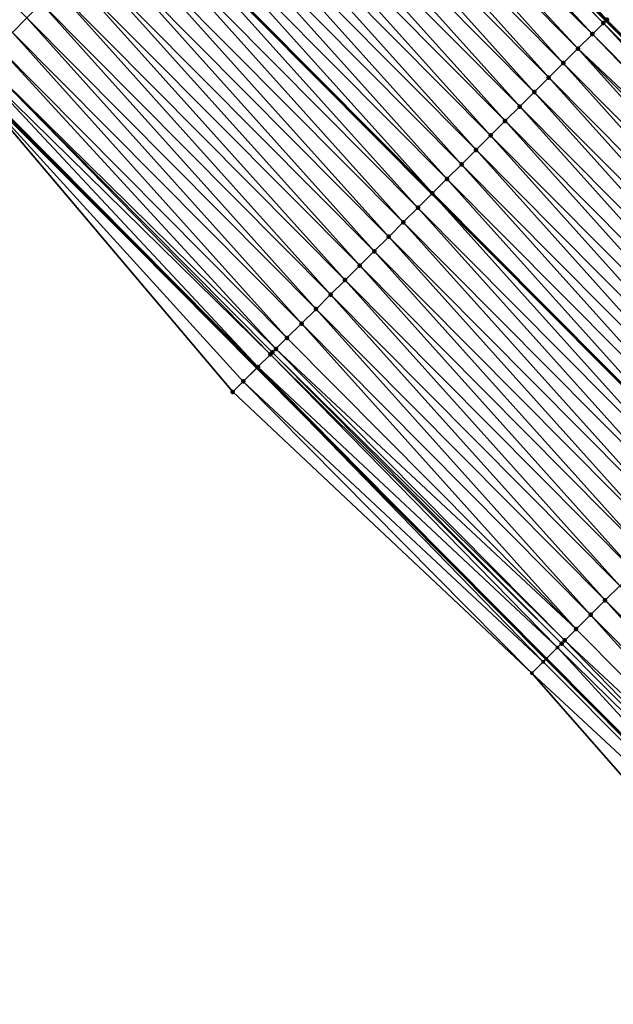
# Model space of a CAD drawing. Header units: feet. Extents: x 2017353 to 2024169, y 808050 to 818690.
# Tile 185 of 256: x 2019867 to 2019896, y 816349 to 816396. Entities that reach past the tile are written whole.
import ezdxf

# ---------------------------------------------------------------- set-up
doc = ezdxf.new("R2010")
doc.units = ezdxf.units.FT
doc.header["$MEASUREMENT"] = 0
for name, color, linetype, lineweight in [('EP_Travel Lane', 172, 'Continuous', 53), ('SB-Road Shots', 141, 'Continuous', 100), ('SB-Road X-Section', 40, 'Continuous', 13), ('STRIPING', 60, 'Continuous', 53)]:
    doc.layers.add(name, color=color, linetype=linetype, lineweight=lineweight)
doc.layers.add('I-77-MM15-17_SB-Surface-BORDER', color=7, linetype='Continuous')
doc.layers.add('I-77-MM15-17_SB-Surface-TIN', color=7, linetype='Continuous')

msp = doc.modelspace()

# ---------------------------------------------------------------- linework, layer by layer
at = {"layer": 'EP_Travel Lane'}
for points in [[(2019726.08249774, 816566.0837411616, 254.9996703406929), (2019740.174981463, 816551.9527903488, 254.8702114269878), (2019754.332186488, 816537.8265324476, 254.7160347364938), (2019768.489509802, 816523.7001565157, 254.5904398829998), (2019782.646874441, 816509.57373935, 254.4748194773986), (2019796.804311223, 816495.4472501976, 254.376637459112), (2019810.961691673, 816481.3208172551, 254.2648498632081), (2019825.118996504, 816467.194459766, 254.1347805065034), (2019839.276327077, 816453.0680765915, 254.0109357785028), (2019853.433723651, 816438.9416275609, 253.903040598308), (2019867.591143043, 816424.8151557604, 253.800664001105), (2019881.775190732, 816410.6340972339, 253.7074383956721), (2019895.874408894, 816396.4493934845, 253.6230885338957), (2019909.973556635, 816382.2647605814, 253.5212317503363), (2019924.072674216, 816368.0801580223, 253.4118800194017), (2019938.171826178, 816353.8955208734, 253.3110720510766), (2019952.270957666, 816339.7109043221, 253.2051925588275), (2019966.370024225, 816325.526353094, 253.0831622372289)], [(2019694.938707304, 816563.2940342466, 254.6463940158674), (2019709.068612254, 816549.1403043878, 254.5092729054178), (2019723.225348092, 816534.9701754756, 254.366829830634), (2019737.3826628, 816520.8438340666, 254.2360117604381), (2019751.540071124, 816506.7173992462, 254.1278197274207), (2019765.69740976, 816492.5910339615, 254.0027953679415), (2019779.854794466, 816478.4646227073, 253.8889016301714), (2019794.012092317, 816464.3382981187, 253.7540126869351), (2019808.169411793, 816450.211951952, 253.624355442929), (2019822.326820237, 816436.0855170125, 253.5161950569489), (2019836.484244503, 816421.9590662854, 253.4118583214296), (2019850.641745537, 816407.8325389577, 253.3260705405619), (2019864.755865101, 816393.7211699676, 253.2316628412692), (2019878.855011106, 816379.5365388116, 253.129375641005), (2019892.954221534, 816365.3518428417, 253.0431031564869), (2019907.0533297, 816351.1672497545, 252.9314189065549), (2019921.152474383, 816336.9826199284, 252.8288090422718), (2019935.251459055, 816322.7981510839, 252.6864255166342), (2019949.350660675, 816308.6134639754, 252.5979643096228), (2019963.449694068, 816294.4289461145, 252.4676934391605)]]:
    msp.add_polyline3d(points, dxfattribs=at)
at = {"layer": 'I-77-MM15-17_SB-Surface-BORDER', "color": 3, "linetype": 'Continuous', "lineweight": -3}
for points in [[(2019726.184021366, 816566.1848652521, 254.9999811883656), (2019740.284093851, 816552.0621384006, 254.8706309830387), (2019755.08014478, 816538.5761525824, 254.7133064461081), (2019768.531153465, 816523.7418912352, 254.5904654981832), (2019782.688523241, 816509.6154815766, 254.4745600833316), (2019796.845965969, 816495.4889991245, 254.3762884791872), (2019811.003353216, 816481.3625720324, 254.2646170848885), (2019825.160664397, 816467.2362208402, 254.1345557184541), (2019840.024327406, 816453.8177305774, 254.0092070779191), (2019854.181714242, 816439.6913038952, 253.8974324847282), (2019868.339154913, 816425.5648234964, 253.7986717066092), (2019882.526150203, 816411.3806250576, 253.695746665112), (2019895.916173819, 816396.4909081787, 253.6229059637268), (2019910.015321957, 816382.3062745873, 253.5211835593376), (2019924.114439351, 816368.1216719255, 253.4118214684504), (2019938.708375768, 816354.4288857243, 253.3050031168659), (2019952.312722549, 816339.7524178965, 253.2051437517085), (2019966.411788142, 816325.5678673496, 253.082909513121)], [(2019959.726154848, 816290.7301990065, 252.1754981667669), (2019947.405860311, 816306.6815733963, 252.4502106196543), (2019932.581261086, 816320.1454101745, 252.5168562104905), (2019919.525493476, 816335.3663984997, 252.7102455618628), (2019905.482938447, 816349.6071027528, 252.8344961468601), (2019892.258193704, 816364.6603094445, 253.0058623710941), (2019877.667635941, 816378.3568685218, 253.0611629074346), (2019864.697513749, 816393.6631946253, 253.2286377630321), (2019850.326638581, 816407.5168986, 253.3070760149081), (2019835.415384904, 816420.8883863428, 253.3487593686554), (2019822.055190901, 816435.8134153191, 253.5013381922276), (2019806.72279734, 816448.7629270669, 253.5325212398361), (2019793.187185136, 816463.5119978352, 253.7038923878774), (2019778.943063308, 816477.5513852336, 253.8294687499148), (2019765.01329035, 816491.9058660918, 253.9483148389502), (2019750.3344335, 816505.509835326, 254.0413007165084), (2019736.229496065, 816519.6887969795, 254.1566286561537), (2019723.185932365, 816534.9306907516, 254.364728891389), (2019708.293236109, 816548.3683165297, 254.4646195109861), (2019693.993967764, 816562.3534289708, 254.5912484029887)]]:
    msp.add_polyline3d(points, dxfattribs=at)
at = {"layer": 'I-77-MM15-17_SB-Surface-TIN', "color": 128, "linetype": 'Continuous', "lineweight": -3}
for points in [[(2019895.916173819, 816396.4909081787, 253.6229059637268), (2019882.526150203, 816411.3806250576, 253.695746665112), (2019881.816955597, 816410.675612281, 253.7072044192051)], [(2019866.921242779, 816395.8729859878, 253.2952448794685), (2019867.63055901, 816396.5778764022, 253.3140103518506), (2019853.504570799, 816410.7009370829, 253.4108249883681)], [(2019895.746553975, 816396.3223046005, 253.6236474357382), (2019881.775190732, 816410.6340972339, 253.7074383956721), (2019881.604906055, 816410.4648311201, 253.7083923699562)], [(2019895.916173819, 816396.4909081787, 253.6229059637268), (2019881.816955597, 816410.675612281, 253.7072044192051), (2019881.775190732, 816410.6340972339, 253.7074383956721)], [(2019895.916173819, 816396.4909081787, 253.6229059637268), (2019881.775190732, 816410.6340972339, 253.7074383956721), (2019895.874408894, 816396.4493934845, 253.6230885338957)], [(2019895.746553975, 816396.3223046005, 253.6236474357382), (2019895.874408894, 816396.4493934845, 253.6230885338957), (2019881.775190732, 816410.6340972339, 253.7074383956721)], [(2019895.206907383, 816395.7859676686, 253.6165137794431), (2019881.604906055, 816410.4648311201, 253.7083923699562), (2019881.107699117, 816409.970661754, 253.7032865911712)], [(2019895.206907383, 816395.7859676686, 253.6165137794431), (2019895.746553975, 816396.3223046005, 253.6236474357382), (2019881.604906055, 816410.4648311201, 253.7083923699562)], [(2019894.497576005, 816395.0810924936, 253.5939839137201), (2019880.898125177, 816409.7623885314, 253.6986032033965), (2019880.398381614, 816409.2657726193, 253.6842050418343)], [(2019895.206907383, 816395.7859676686, 253.6165137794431), (2019881.107699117, 816409.970661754, 253.7032865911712), (2019880.898125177, 816409.7623885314, 253.6986032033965)], [(2019894.497576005, 816395.0810924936, 253.5939839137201), (2019895.206907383, 816395.7859676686, 253.6165137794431), (2019880.898125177, 816409.7623885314, 253.6986032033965)], [(2019893.788230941, 816394.3762310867, 253.5680533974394), (2019880.398381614, 816409.2657726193, 253.6842050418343), (2019879.689049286, 816408.5608984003, 253.6614394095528)], [(2019893.788230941, 816394.3762310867, 253.5680533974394), (2019894.497576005, 816395.0810924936, 253.5939839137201), (2019880.398381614, 816409.2657726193, 253.6842050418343)], [(2019893.078910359, 816393.6713450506, 253.5482062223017), (2019879.689049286, 816408.5608984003, 253.6614394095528), (2019878.979730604, 816407.8560104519, 253.6420648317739)], [(2019893.078910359, 816393.6713450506, 253.5482062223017), (2019893.788230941, 816394.3762310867, 253.5680533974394), (2019879.689049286, 816408.5608984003, 253.6614394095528)], [(2019892.36959881, 816392.9664499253, 253.530604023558), (2019878.979730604, 816407.8560104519, 253.6420648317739), (2019878.270412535, 816407.151121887, 253.6228425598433)], [(2019892.36959881, 816392.9664499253, 253.530604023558), (2019893.078910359, 816393.6713450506, 253.5482062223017), (2019878.979730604, 816407.8560104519, 253.6420648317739)], [(2019891.66027967, 816392.2615624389, 253.5111150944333), (2019878.270412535, 816407.151121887, 253.6228425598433), (2019877.561096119, 816406.4462316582, 253.6040312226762)], [(2019891.66027967, 816392.2615624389, 253.5111150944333), (2019892.36959881, 816392.9664499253, 253.530604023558), (2019878.270412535, 816407.151121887, 253.6228425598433)], [(2019890.950955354, 816391.5566801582, 253.4903403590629), (2019877.561096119, 816406.4462316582, 253.6040312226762), (2019876.851770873, 816405.7413503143, 253.5830253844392)], [(2019890.950955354, 816391.5566801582, 253.4903403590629), (2019891.66027967, 816392.2615624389, 253.5111150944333), (2019877.561096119, 816406.4462316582, 253.6040312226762)], [(2019890.241624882, 816390.8518040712, 253.4680357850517), (2019876.851770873, 816405.7413503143, 253.5830253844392), (2019876.142444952, 816405.0364696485, 253.5618520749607)], [(2019890.241624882, 816390.8518040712, 253.4680357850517), (2019890.950955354, 816391.5566801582, 253.4903403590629), (2019876.851770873, 816405.7413503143, 253.5830253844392)], [(2019889.532299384, 816390.14692298, 253.4469672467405), (2019876.142444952, 816405.0364696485, 253.5618520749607), (2019875.433116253, 816404.3315917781, 253.5399882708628)], [(2019889.532299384, 816390.14692298, 253.4469672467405), (2019890.241624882, 816390.8518040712, 253.4680357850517), (2019876.142444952, 816405.0364696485, 253.5618520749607)], [(2019888.822972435, 816389.4420433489, 253.425538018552), (2019875.433116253, 816404.3315917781, 253.5399882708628), (2019874.723782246, 816403.6267192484, 253.5168053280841)], [(2019888.822972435, 816389.4420433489, 253.425538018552), (2019889.532299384, 816390.14692298, 253.4469672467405), (2019875.433116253, 816404.3315917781, 253.5399882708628)], [(2019888.113641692, 816388.7371675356, 253.403165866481), (2019874.723782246, 816403.6267192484, 253.5168053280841), (2019874.014450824, 816402.9218441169, 253.4942650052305)], [(2019888.113641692, 816388.7371675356, 253.403165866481), (2019888.822972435, 816389.4420433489, 253.425538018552), (2019874.723782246, 816403.6267192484, 253.5168053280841)], [(2019887.404307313, 816388.0322953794, 253.3798903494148), (2019874.014450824, 816402.9218441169, 253.4942650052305), (2019873.305116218, 816402.2169721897, 253.470933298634)], [(2019887.404307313, 816388.0322953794, 253.3798903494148), (2019888.113641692, 816388.7371675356, 253.403165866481), (2019874.014450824, 816402.9218441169, 253.4942650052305)], [(2019886.694968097, 816387.3274280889, 253.3554130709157), (2019873.29639221, 816402.2083029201, 253.4706646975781), (2019872.595787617, 816401.5120942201, 253.4490939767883)], [(2019873.305116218, 816402.2169721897, 253.470933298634), (2019873.29639221, 816402.2083029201, 253.4706646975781), (2019887.39558332, 816388.0236263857, 253.3795893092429)], [(2019886.694968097, 816387.3274280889, 253.3554130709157), (2019887.39558332, 816388.0236263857, 253.3795893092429), (2019873.29639221, 816402.2083029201, 253.4706646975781)], [(2019887.404307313, 816388.0322953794, 253.3798903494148), (2019873.305116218, 816402.2169721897, 253.470933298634), (2019887.39558332, 816388.0236263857, 253.3795893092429)], [(2019885.985630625, 816386.6225590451, 253.3313688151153), (2019872.595787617, 816401.5120942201, 253.4490939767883), (2019871.886465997, 816400.8072092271, 253.428989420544)], [(2019885.985630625, 816386.6225590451, 253.3313688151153), (2019886.694968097, 816387.3274280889, 253.3554130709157), (2019872.595787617, 816401.5120942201, 253.4490939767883)], [(2019885.276299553, 816385.9176835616, 253.3089152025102), (2019871.886465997, 816400.8072092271, 253.428989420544), (2019871.177134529, 816400.1023341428, 253.4064375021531)], [(2019885.276299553, 816385.9176835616, 253.3089152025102), (2019885.985630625, 816386.6225590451, 253.3313688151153), (2019871.886465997, 816400.8072092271, 253.428989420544)], [(2019884.566973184, 816385.2128033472, 253.2876300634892), (2019871.177134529, 816400.1023341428, 253.4064375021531), (2019870.467806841, 816399.3974552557, 253.3848248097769)], [(2019884.566973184, 816385.2128033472, 253.2876300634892), (2019885.276299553, 816385.9176835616, 253.3089152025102), (2019871.177134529, 816400.1023341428, 253.4064375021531)], [(2019883.857661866, 816384.5079079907, 253.2700850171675), (2019870.467806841, 816399.3974552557, 253.3848248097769), (2019869.758496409, 816398.6925590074, 253.3675003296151)], [(2019883.857661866, 816384.5079079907, 253.2700850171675), (2019884.566973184, 816385.2128033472, 253.2876300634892), (2019870.467806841, 816399.3974552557, 253.3848248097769)], [(2019883.148359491, 816383.8030036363, 253.2547624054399), (2019869.758496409, 816398.6925590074, 253.3675003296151), (2019869.049189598, 816397.9876591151, 253.3510758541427)], [(2019883.148359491, 816383.8030036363, 253.2547624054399), (2019883.857661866, 816384.5079079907, 253.2700850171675), (2019869.758496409, 816398.6925590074, 253.3675003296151)], [(2019882.439048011, 816383.098108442, 253.2371772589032), (2019869.049189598, 816397.9876591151, 253.3510758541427), (2019868.339877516, 816397.2827645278, 253.3333411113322)], [(2019882.439048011, 816383.098108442, 253.2371772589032), (2019883.148359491, 816383.8030036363, 253.2547624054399), (2019869.049189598, 816397.9876591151, 253.3510758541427)], [(2019881.729726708, 816382.3932231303, 253.2171511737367), (2019868.339877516, 816397.2827645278, 253.3333411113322), (2019867.63055901, 816396.5778764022, 253.3140103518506)], [(2019881.729726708, 816382.3932231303, 253.2171511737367), (2019882.439048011, 816383.098108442, 253.2371772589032), (2019868.339877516, 816397.2827645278, 253.3333411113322)], [(2019881.020410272, 816381.6883329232, 253.1983342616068), (2019867.63055901, 816396.5778764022, 253.3140103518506), (2019866.921242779, 816395.8729859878, 253.2952448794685)], [(2019881.020410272, 816381.6883329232, 253.1983342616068), (2019881.729726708, 816382.3932231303, 253.2171511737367), (2019867.63055901, 816396.5778764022, 253.3140103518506)], [(2019909.30605249, 816381.6013371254, 253.5140387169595), (2019895.746553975, 816396.3223046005, 253.6236474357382), (2019895.206907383, 816395.7859676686, 253.6165137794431)], [(2019909.950385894, 816382.2417292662, 253.5212584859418), (2019895.874408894, 816396.4493934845, 253.6230885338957), (2019895.746553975, 816396.3223046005, 253.6236474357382)], [(2019909.30605249, 816381.6013371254, 253.5140387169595), (2019909.950385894, 816382.2417292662, 253.5212584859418), (2019895.746553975, 816396.3223046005, 253.6236474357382)], [(2019910.015321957, 816382.3062745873, 253.5211835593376), (2019895.916173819, 816396.4909081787, 253.6229059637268), (2019895.874408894, 816396.4493934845, 253.6230885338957)], [(2019910.015321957, 816382.3062745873, 253.5211835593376), (2019895.874408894, 816396.4493934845, 253.6230885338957), (2019909.973556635, 816382.2647605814, 253.5212317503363)], [(2019909.950385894, 816382.2417292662, 253.5212584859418), (2019909.973556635, 816382.2647605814, 253.5212317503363), (2019895.874408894, 816396.4493934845, 253.6230885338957)], [(2019880.311104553, 816380.9834319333, 253.182180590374), (2019866.921242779, 816395.8729859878, 253.2952448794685), (2019866.211936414, 816395.1680856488, 253.2789307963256)], [(2019880.311104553, 816380.9834319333, 253.182180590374), (2019881.020410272, 816381.6883329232, 253.1983342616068), (2019866.921242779, 816395.8729859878, 253.2952448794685)], [(2019909.088236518, 816381.3848765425, 253.5087341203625), (2019895.206907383, 816395.7859676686, 253.6165137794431), (2019894.497576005, 816395.0810924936, 253.5939839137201)], [(2019909.088236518, 816381.3848765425, 253.5087341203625), (2019909.30605249, 816381.6013371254, 253.5140387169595), (2019895.206907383, 816395.7859676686, 253.6165137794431)], [(2019879.775056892, 816380.450717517, 253.1694219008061), (2019866.211936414, 816395.1680856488, 253.2789307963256), (2019865.502628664, 816394.4631867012, 253.2622729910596)], [(2019879.775056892, 816380.450717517, 253.1694219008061), (2019880.311104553, 816380.9834319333, 253.182180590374), (2019866.211936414, 816395.1680856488, 253.2789307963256)], [(2019907.887382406, 816380.1915941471, 253.4671587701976), (2019894.497576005, 816395.0810924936, 253.5939839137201), (2019893.788230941, 816394.3762310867, 253.5680533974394)], [(2019907.887382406, 816380.1915941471, 253.4671587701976), (2019908.596724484, 816380.8964585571, 253.4923472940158), (2019894.497576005, 816395.0810924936, 253.5939839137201)], [(2019908.596724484, 816380.8964585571, 253.4923472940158), (2019909.088236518, 816381.3848765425, 253.5087341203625), (2019894.497576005, 816395.0810924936, 253.5939839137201)], [(2019878.892418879, 816379.5737046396, 253.1314261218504), (2019865.222990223, 816394.1853083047, 253.2529832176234), (2019864.793272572, 816393.7583363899, 253.233602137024)], [(2019879.50395211, 816380.1813260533, 253.1595477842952), (2019865.502628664, 816394.4631867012, 253.2622729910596), (2019865.222990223, 816394.1853083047, 253.2529832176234)], [(2019878.892418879, 816379.5737046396, 253.1314261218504), (2019879.50395211, 816380.1813260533, 253.1595477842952), (2019865.222990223, 816394.1853083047, 253.2529832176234)], [(2019879.50395211, 816380.1813260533, 253.1595477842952), (2019879.601787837, 816380.2785420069, 253.1632943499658), (2019865.502628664, 816394.4631867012, 253.2622729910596)], [(2019879.601787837, 816380.2785420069, 253.1632943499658), (2019879.775056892, 816380.450717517, 253.1694219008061), (2019865.502628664, 816394.4631867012, 253.2622729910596)], [(2019907.178056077, 816379.486713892, 253.4458840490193), (2019893.788230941, 816394.3762310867, 253.5680533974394), (2019893.078910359, 816393.6713450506, 253.5482062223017)], [(2019907.178056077, 816379.486713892, 253.4458840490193), (2019907.887382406, 816380.1915941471, 253.4671587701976), (2019893.788230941, 816394.3762310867, 253.5680533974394)], [(2019864.697513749, 816393.6631946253, 253.2286377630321), (2019878.855011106, 816379.5365388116, 253.129375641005), (2019864.755865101, 816393.7211699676, 253.2316628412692)], [(2019864.793272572, 816393.7583363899, 253.233602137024), (2019864.755865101, 816393.7211699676, 253.2316628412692), (2019878.855011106, 816379.5365388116, 253.129375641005)], [(2019878.892418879, 816379.5737046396, 253.1314261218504), (2019864.793272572, 816393.7583363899, 253.233602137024), (2019878.855011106, 816379.5365388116, 253.129375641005)], [(2019878.183021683, 816378.8688956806, 253.0925410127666), (2019878.855011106, 816379.5365388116, 253.129375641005), (2019864.697513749, 816393.6631946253, 253.2286377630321)], [(2019878.183021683, 816378.8688956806, 253.0925410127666), (2019864.697513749, 816393.6631946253, 253.2286377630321), (2019877.667635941, 816378.3568685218, 253.0611629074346)], [(2019906.468744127, 816378.781819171, 253.4281822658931), (2019893.078910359, 816393.6713450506, 253.5482062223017), (2019892.36959881, 816392.9664499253, 253.530604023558)], [(2019906.468744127, 816378.781819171, 253.4281822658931), (2019907.178056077, 816379.486713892, 253.4458840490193), (2019893.078910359, 816393.6713450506, 253.5482062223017)], [(2019905.759429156, 816378.0769274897, 253.4097297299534), (2019892.36959881, 816392.9664499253, 253.530604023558), (2019891.66027967, 816392.2615624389, 253.5111150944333)], [(2019905.759429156, 816378.0769274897, 253.4097297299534), (2019906.468744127, 816378.781819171, 253.4281822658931), (2019892.36959881, 816392.9664499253, 253.530604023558)], [(2019905.050109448, 816377.3720405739, 253.3901001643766), (2019891.66027967, 816392.2615624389, 253.5111150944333), (2019890.950955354, 816391.5566801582, 253.4903403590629)], [(2019905.050109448, 816377.3720405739, 253.3901001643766), (2019905.759429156, 816378.0769274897, 253.4097297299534), (2019891.66027967, 816392.2615624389, 253.5111150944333)], [(2019904.340783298, 816376.6671601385, 253.3688698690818), (2019890.950955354, 816391.5566801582, 253.4903403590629), (2019890.241624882, 816390.8518040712, 253.4680357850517)], [(2019904.340783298, 816376.6671601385, 253.3688698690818), (2019905.050109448, 816377.3720405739, 253.3901001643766), (2019890.950955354, 816391.5566801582, 253.4903403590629)], [(2019903.631452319, 816375.9622845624, 253.3464394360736), (2019890.241624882, 816390.8518040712, 253.4680357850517), (2019889.532299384, 816390.14692298, 253.4469672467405)], [(2019903.631452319, 816375.9622845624, 253.3464394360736), (2019904.340783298, 816376.6671601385, 253.3688698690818), (2019890.241624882, 816390.8518040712, 253.4680357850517)], [(2019902.922116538, 816375.2574138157, 253.3228160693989), (2019889.532299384, 816390.14692298, 253.4469672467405), (2019888.822972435, 816389.4420433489, 253.425538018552)], [(2019902.922116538, 816375.2574138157, 253.3228160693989), (2019903.631452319, 816375.9622845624, 253.3464394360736), (2019889.532299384, 816390.14692298, 253.4469672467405)], [(2019902.212779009, 816374.5525448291, 253.2987579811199), (2019888.822972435, 816389.4420433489, 253.425538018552), (2019888.113641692, 816388.7371675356, 253.403165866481)], [(2019902.212779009, 816374.5525448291, 253.2987579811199), (2019902.922116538, 816375.2574138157, 253.3228160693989), (2019888.822972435, 816389.4420433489, 253.425538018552)], [(2019901.503444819, 816373.8476724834, 253.2755296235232), (2019888.113641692, 816388.7371675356, 253.403165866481), (2019887.404307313, 816388.0322953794, 253.3798903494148)], [(2019901.503444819, 816373.8476724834, 253.2755296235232), (2019902.212779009, 816374.5525448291, 253.2987579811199), (2019888.113641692, 816388.7371675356, 253.403165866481)], [(2019900.794115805, 816373.142794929, 253.253587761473), (2019887.39558332, 816388.0236263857, 253.3795893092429), (2019886.694968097, 816387.3274280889, 253.3554130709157)], [(2019887.404307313, 816388.0322953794, 253.3798903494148), (2019887.39558332, 816388.0236263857, 253.3795893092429), (2019901.494721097, 816373.839003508, 253.2752597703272)], [(2019900.794115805, 816373.142794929, 253.253587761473), (2019901.494721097, 816373.839003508, 253.2752597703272), (2019887.39558332, 816388.0236263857, 253.3795893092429)], [(2019901.503444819, 816373.8476724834, 253.2755296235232), (2019887.404307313, 816388.0322953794, 253.3798903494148), (2019901.494721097, 816373.839003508, 253.2752597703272)], [(2019900.084786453, 816372.437917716, 253.2315616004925), (2019886.694968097, 816387.3274280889, 253.3554130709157), (2019885.985630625, 816386.6225590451, 253.3313688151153)], [(2019900.084786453, 816372.437917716, 253.2315616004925), (2019900.794115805, 816373.142794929, 253.253587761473), (2019886.694968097, 816387.3274280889, 253.3554130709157)], [(2019899.375450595, 816371.7330470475, 253.2079189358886), (2019885.985630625, 816386.6225590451, 253.3313688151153), (2019885.276299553, 816385.9176835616, 253.3089152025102)], [(2019899.375450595, 816371.7330470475, 253.2079189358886), (2019900.084786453, 816372.437917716, 253.2315616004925), (2019885.985630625, 816386.6225590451, 253.3313688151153)], [(2019898.666126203, 816371.0281648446, 253.1871252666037), (2019885.276299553, 816385.9176835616, 253.3089152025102), (2019884.566973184, 816385.2128033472, 253.2876300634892)], [(2019898.666126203, 816371.0281648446, 253.1871252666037), (2019899.375450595, 816371.7330470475, 253.2079189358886), (2019885.276299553, 816385.9176835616, 253.3089152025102)], [(2019897.956812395, 816370.3232719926, 253.1689618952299), (2019884.566973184, 816385.2128033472, 253.2876300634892), (2019883.857661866, 816384.5079079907, 253.2700850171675)], [(2019897.956812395, 816370.3232719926, 253.1689618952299), (2019898.666126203, 816371.0281648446, 253.1871252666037), (2019884.566973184, 816385.2128033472, 253.2876300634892)], [(2019897.247500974, 816369.6183767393, 253.1513916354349), (2019883.857661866, 816384.5079079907, 253.2700850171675), (2019883.148359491, 816383.8030036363, 253.2547624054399)], [(2019897.247500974, 816369.6183767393, 253.1513916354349), (2019897.956812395, 816370.3232719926, 253.1689618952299), (2019883.857661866, 816384.5079079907, 253.2700850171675)], [(2019896.538186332, 816368.9134847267, 253.1330209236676), (2019883.148359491, 816383.8030036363, 253.2547624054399), (2019882.439048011, 816383.098108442, 253.2371772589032)], [(2019896.538186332, 816368.9134847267, 253.1330209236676), (2019897.247500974, 816369.6183767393, 253.1513916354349), (2019883.148359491, 816383.8030036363, 253.2547624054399)], [(2019895.82886962, 816368.2085947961, 253.1141359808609), (2019882.439048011, 816383.098108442, 253.2371772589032), (2019881.729726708, 816382.3932231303, 253.2171511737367)], [(2019895.82886962, 816368.2085947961, 253.1141359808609), (2019896.538186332, 816368.9134847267, 253.1330209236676), (2019882.439048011, 816383.098108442, 253.2371772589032)], [(2019895.11955473, 816367.5037030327, 253.0957037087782), (2019881.729726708, 816382.3932231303, 253.2171511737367), (2019881.020410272, 816381.6883329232, 253.1983342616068)], [(2019895.11955473, 816367.5037030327, 253.0957037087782), (2019895.82886962, 816368.2085947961, 253.1141359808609), (2019881.729726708, 816382.3932231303, 253.2171511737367)], [(2019894.410239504, 816366.7988116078, 253.0771878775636), (2019881.020410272, 816381.6883329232, 253.1983342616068), (2019880.311104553, 816380.9834319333, 253.182180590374)], [(2019894.410239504, 816366.7988116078, 253.0771878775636), (2019895.11955473, 816367.5037030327, 253.0957037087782), (2019881.020410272, 816381.6883329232, 253.1983342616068)], [(2019894.410239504, 816366.7988116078, 253.0771878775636), (2019880.311104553, 816380.9834319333, 253.182180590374), (2019879.775056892, 816380.450717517, 253.1694219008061)], [(2019893.700907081, 816366.0939374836, 253.0543987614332), (2019879.601787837, 816380.2785420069, 253.1632943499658), (2019879.50395211, 816380.1813260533, 253.1595477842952)], [(2019893.858698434, 816366.2507256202, 253.0608928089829), (2019879.775056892, 816380.450717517, 253.1694219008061), (2019879.601787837, 816380.2785420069, 253.1632943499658)], [(2019893.700907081, 816366.0939374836, 253.0543987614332), (2019893.858698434, 816366.2507256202, 253.0608928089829), (2019879.601787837, 816380.2785420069, 253.1632943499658)], [(2019893.858698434, 816366.2507256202, 253.0608928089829), (2019894.410239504, 816366.7988116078, 253.0771878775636), (2019879.775056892, 816380.450717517, 253.1694219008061)], [(2019893.510611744, 816365.9047950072, 253.0536505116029), (2019879.50395211, 816380.1813260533, 253.1595477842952), (2019878.892418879, 816379.5737046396, 253.1314261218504)], [(2019893.510611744, 816365.9047950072, 253.0536505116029), (2019893.700907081, 816366.0939374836, 253.0543987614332), (2019879.50395211, 816380.1813260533, 253.1595477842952)], [(2019892.80919758, 816365.2076235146, 253.0517230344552), (2019878.855011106, 816379.5365388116, 253.129375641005), (2019878.183021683, 816378.8688956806, 253.0925410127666)], [(2019878.892418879, 816379.5737046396, 253.1314261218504), (2019878.855011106, 816379.5365388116, 253.129375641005), (2019892.954221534, 816365.3518428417, 253.0431031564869)], [(2019892.949632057, 816365.3472817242, 253.0430161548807), (2019892.954221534, 816365.3518428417, 253.0431031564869), (2019878.855011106, 816379.5365388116, 253.129375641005)], [(2019892.80919758, 816365.2076235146, 253.0517230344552), (2019892.949632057, 816365.3472817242, 253.0430161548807), (2019878.855011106, 816379.5365388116, 253.129375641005)], [(2019893.510611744, 816365.9047950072, 253.0536505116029), (2019878.892418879, 816379.5737046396, 253.1314261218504), (2019892.954221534, 816365.3518428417, 253.0431031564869)], [(2019892.258193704, 816364.6603094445, 253.0058623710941), (2019878.183021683, 816378.8688956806, 253.0925410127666), (2019877.667635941, 816378.3568685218, 253.0611629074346)], [(2019892.80919758, 816365.2076235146, 253.0517230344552), (2019878.183021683, 816378.8688956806, 253.0925410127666), (2019892.258193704, 816364.6603094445, 253.0058623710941)], [(2019909.927997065, 816354.0239820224, 253.0072773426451), (2019896.538186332, 816368.9134847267, 253.1330209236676), (2019895.82886962, 816368.2085947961, 253.1141359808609)], [(2019909.21867899, 816353.3190934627, 252.988054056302), (2019895.82886962, 816368.2085947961, 253.1141359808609), (2019895.11955473, 816367.5037030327, 253.0957037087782)], [(2019909.21867899, 816353.3190934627, 252.988054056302), (2019909.927997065, 816354.0239820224, 253.0072773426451), (2019895.82886962, 816368.2085947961, 253.1141359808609)], [(2019908.509359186, 816352.6142066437, 252.968400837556), (2019895.11955473, 816367.5037030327, 253.0957037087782), (2019894.410239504, 816366.7988116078, 253.0771878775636)], [(2019908.509359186, 816352.6142066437, 252.968400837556), (2019909.21867899, 816353.3190934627, 252.988054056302), (2019895.11955473, 816367.5037030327, 253.0957037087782)], [(2019908.509359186, 816352.6142066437, 252.968400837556), (2019894.410239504, 816366.7988116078, 253.0771878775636), (2019893.858698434, 816366.2507256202, 253.0608928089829)], [(2019893.510611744, 816365.9047950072, 253.0536505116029), (2019892.954221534, 816365.3518428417, 253.0431031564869), (2019907.0533297, 816351.1672497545, 252.9314189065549)], [(2019907.800030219, 816351.9093290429, 252.946470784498), (2019893.700907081, 816366.0939374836, 253.0543987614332), (2019893.510611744, 816365.9047950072, 253.0536505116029)], [(2019907.800030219, 816351.9093290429, 252.946470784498), (2019893.510611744, 816365.9047950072, 253.0536505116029), (2019907.0533297, 816351.1672497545, 252.9314189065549)], [(2019907.800030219, 816351.9093290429, 252.946470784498), (2019893.858698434, 816366.2507256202, 253.0608928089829), (2019893.700907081, 816366.0939374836, 253.0543987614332)], [(2019907.800030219, 816351.9093290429, 252.946470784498), (2019908.509359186, 816352.6142066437, 252.968400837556), (2019893.858698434, 816366.2507256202, 253.0608928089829)], [(2019906.936801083, 816351.0513736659, 252.9375995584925), (2019892.80919758, 816365.2076235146, 253.0517230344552), (2019892.258193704, 816364.6603094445, 253.0058623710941)], [(2019906.936801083, 816351.0513736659, 252.9375995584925), (2019892.949632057, 816365.3472817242, 253.0430161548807), (2019892.80919758, 816365.2076235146, 253.0517230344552)], [(2019892.949632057, 816365.3472817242, 253.0430161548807), (2019907.0533297, 816351.1672497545, 252.9314189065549), (2019892.954221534, 816365.3518428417, 253.0431031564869)], [(2019907.043409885, 816351.157391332, 252.9312189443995), (2019907.0533297, 816351.1672497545, 252.9314189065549), (2019892.949632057, 816365.3472817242, 253.0430161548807)], [(2019906.936801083, 816351.0513736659, 252.9375995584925), (2019907.043409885, 816351.157391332, 252.9312189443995), (2019892.949632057, 816365.3472817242, 253.0430161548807)], [(2019906.936801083, 816351.0513736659, 252.9375995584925), (2019892.258193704, 816364.6603094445, 253.0058623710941), (2019905.482938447, 816349.6071027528, 252.8344961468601)]]:
    msp.add_3dface(points, dxfattribs=at)
at = {"layer": 'SB-Road Shots', "lineweight": 100}
for p in [(2019895.746553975, 816396.3223046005, 253.6236474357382), (2019895.916173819, 816396.4909081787, 253.6229059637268), (2019895.206907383, 816395.7859676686, 253.6165137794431), (2019894.497576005, 816395.0810924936, 253.5939839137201), (2019893.788230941, 816394.3762310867, 253.5680533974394), (2019893.078910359, 816393.6713450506, 253.5482062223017), (2019892.36959881, 816392.9664499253, 253.530604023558), (2019891.66027967, 816392.2615624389, 253.5111150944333), (2019890.950955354, 816391.5566801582, 253.4903403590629), (2019890.241624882, 816390.8518040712, 253.4680357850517), (2019889.532299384, 816390.14692298, 253.4469672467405), (2019888.822972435, 816389.4420433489, 253.425538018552), (2019888.113641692, 816388.7371675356, 253.403165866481), (2019887.404307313, 816388.0322953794, 253.3798903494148), (2019886.694968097, 816387.3274280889, 253.3554130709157), (2019885.985630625, 816386.6225590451, 253.3313688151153), (2019885.276299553, 816385.9176835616, 253.3089152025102), (2019884.566973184, 816385.2128033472, 253.2876300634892), (2019883.857661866, 816384.5079079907, 253.2700850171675), (2019883.148359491, 816383.8030036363, 253.2547624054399), (2019882.439048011, 816383.098108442, 253.2371772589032), (2019881.729726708, 816382.3932231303, 253.2171511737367), (2019881.020410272, 816381.6883329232, 253.1983342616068), (2019880.311104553, 816380.9834319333, 253.182180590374), (2019879.601787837, 816380.2785420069, 253.1632943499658), (2019879.775056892, 816380.450717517, 253.1694219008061), (2019879.50395211, 816380.1813260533, 253.1595477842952), (2019878.892418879, 816379.5737046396, 253.1314261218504), (2019878.183021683, 816378.8688956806, 253.0925410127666), (2019877.667635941, 816378.3568685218, 253.0611629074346), (2019895.82886962, 816368.2085947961, 253.1141359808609), (2019895.11955473, 816367.5037030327, 253.0957037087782), (2019894.410239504, 816366.7988116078, 253.0771878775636), (2019893.700907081, 816366.0939374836, 253.0543987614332), (2019893.858698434, 816366.2507256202, 253.0608928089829)]:
    msp.add_point(p, dxfattribs=at)
at = {"layer": 'SB-Road Shots', "lineweight": 70}
for p in [(2019893.510611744, 816365.9047950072, 253.0536505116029), (2019892.80919758, 816365.2076235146, 253.0517230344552), (2019892.949632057, 816365.3472817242, 253.0430161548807), (2019892.258193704, 816364.6603094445, 253.0058623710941)]:
    msp.add_point(p, dxfattribs=at)
at = {"layer": 'SB-Road X-Section', "extrusion": (-0.7049549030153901, 0.7092291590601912, 0.00570829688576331), "elevation": -844901.885226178, "flags": 128}
msp.add_lwpolyline([(-2008125.508374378, 5076.729259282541), (-2008124.508374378, 5076.740717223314), (-2008124.209386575, 5076.741905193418), (-2008123.508374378, 5076.736799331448), (-2008123.212910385, 5076.732115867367), (-2008122.508374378, 5076.717717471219), (-2008121.508374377, 5076.694951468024), (-2008120.508374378, 5076.67557657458), (-2008119.508374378, 5076.656353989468), (-2008118.508374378, 5076.637542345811), (-2008117.508374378, 5076.616536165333), (-2008116.508374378, 5076.595362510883), (-2008115.508374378, 5076.573498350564), (-2008114.508374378, 5076.550315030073), (-2008113.508374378, 5076.527774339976), (-2008112.508374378, 5076.504442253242), (-2008111.508374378, 5076.482602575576), (-2008110.508374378, 5076.462497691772), (-2008109.508374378, 5076.439945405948), (-2008108.508374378, 5076.418332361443), (-2008107.508374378, 5076.401007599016), (-2008106.508374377, 5076.384582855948), (-2008105.508374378, 5076.366847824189), (-2008104.508374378, 5076.347516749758), (-2008103.508374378, 5076.328750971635), (-2008102.508374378, 5076.31243662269), (-2008101.508374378, 5076.295778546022), (-2008101.11414848, 5076.28648862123), (-2008100.508374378, 5076.267107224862), (-2008100.373386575, 5076.262142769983)], dxfattribs=at)
at = {"layer": 'SB-Road X-Section', "extrusion": (-0.7049549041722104, 0.7092291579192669, 0.005708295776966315), "elevation": -844921.8884945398, "flags": 128}
msp.add_lwpolyline([(-2008124.507001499, 5076.769666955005), (-2008124.267840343, 5076.770408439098), (-2008123.507001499, 5076.763274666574), (-2008122.507001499, 5076.74074443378), (-2008121.507001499, 5076.714813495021), (-2008120.507001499, 5076.694965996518), (-2008119.507001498, 5076.677363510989), (-2008118.507001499, 5076.657874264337), (-2008117.507001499, 5076.637099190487), (-2008116.507001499, 5076.614794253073), (-2008115.507001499, 5076.5937253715), (-2008114.507001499, 5076.572295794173), (-2008113.507001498, 5076.549923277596), (-2008112.507001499, 5076.526647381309), (-2008111.507001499, 5076.502169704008), (-2008110.507001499, 5076.478125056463), (-2008109.507001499, 5076.455671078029), (-2008108.507001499, 5076.434385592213), (-2008107.507001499, 5076.416840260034), (-2008106.507001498, 5076.40151739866), (-2008105.507001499, 5076.383931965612), (-2008104.507001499, 5076.363905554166), (-2008103.507001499, 5076.345088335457), (-2008102.507001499, 5076.328934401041), (-2008101.751268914, 5076.316175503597), (-2008101.507001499, 5076.310047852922), (-2008101.369078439, 5076.306301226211), (-2008100.507001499, 5076.278179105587), (-2008099.507001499, 5076.239293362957), (-2008098.78050701, 5076.207914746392)], dxfattribs=at)
at = {"layer": 'SB-Road X-Section', "extrusion": (-0.704954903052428, 0.7092291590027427, 0.005708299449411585), "elevation": -844941.8853472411, "flags": 128}
msp.add_lwpolyline([(-2008099.47442727, 5076.269866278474), (-2008100.251059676, 5076.315727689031), (-2008100.449115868, 5076.307020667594), (-2008101.240013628, 5076.317655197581), (-2008101.508317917, 5076.318403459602), (-2008101.730760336, 5076.324897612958), (-2008102.508317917, 5076.341192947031), (-2008103.508317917, 5076.359709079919), (-2008104.508317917, 5076.378141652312), (-2008105.508317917, 5076.397026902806), (-2008106.508317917, 5076.415397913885), (-2008107.508317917, 5076.432968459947), (-2008108.508317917, 5076.451132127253), (-2008109.508317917, 5076.471926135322), (-2008110.508317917, 5076.495569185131), (-2008111.508317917, 5076.517595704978), (-2008112.508317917, 5076.53953792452), (-2008113.508317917, 5076.562766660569), (-2008114.508317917, 5076.586825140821), (-2008115.508317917, 5076.610448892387), (-2008116.508317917, 5076.632879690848), (-2008117.508317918, 5076.654110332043), (-2008118.508317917, 5076.673740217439), (-2008119.508317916, 5076.692193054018), (-2008120.508317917, 5076.709895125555), (-2008121.508317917, 5076.731170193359), (-2008122.508317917, 5076.756359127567), (-2008123.201236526, 5076.7727462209), (-2008123.508317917, 5076.778050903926), (-2008124.416760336, 5076.785270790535), (-2008124.508317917, 5076.785195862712)], dxfattribs=at)
at = {"layer": 'STRIPING'}
msp.add_polyline3d([(2019703.498789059, 816571.8185415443, 254.9094523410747), (2019717.612920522, 816557.6489922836, 254.7858327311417), (2019731.731008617, 816543.4921729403, 254.6452735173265), (2019745.888249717, 816529.3658919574, 254.4982475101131), (2019760.045524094, 816515.23957777, 254.3592626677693), (2019774.202916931, 816501.1131453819, 254.2489030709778), (2019788.360209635, 816486.9868129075, 254.1143459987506), (2019802.517619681, 816472.8603633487, 254.0081466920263), (2019816.675006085, 816458.7339373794, 253.8962330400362), (2019830.832407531, 816444.6074964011, 253.7879549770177), (2019844.989772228, 816430.4810920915, 253.6707962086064), (2019859.14720601, 816416.3546188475, 253.5703331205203), (2019873.29639221, 816402.2083029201, 253.4706646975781), (2019887.39558332, 816388.0236263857, 253.3795893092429), (2019901.494721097, 816373.839003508, 253.2752597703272), (2019915.593884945, 816359.6543544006, 253.1774088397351), (2019929.692984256, 816345.4697702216, 253.0635208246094), (2019943.792115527, 816331.2851538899, 252.9575766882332), (2019957.891175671, 816317.1006091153, 252.8339558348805)], dxfattribs=at)

doc.saveas('drawing.dxf')
